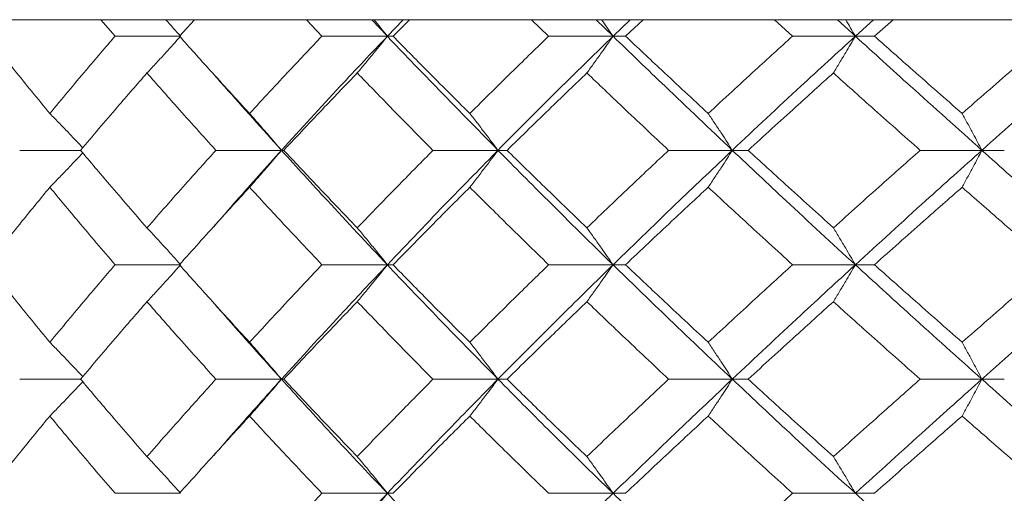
# Model space of a CAD drawing. Header units: inches. Extents: x -4.2 to 22.3, y -10.2 to 17.4.
# Tile 105 of 121: x 18.588 to 19.114, y -0.086 to 0.167. Entities that reach past the tile are written whole.
import ezdxf

# ---------------------------------------------------------------- set-up
doc = ezdxf.new("R2010")
doc.units = ezdxf.units.IN
doc.header["$MEASUREMENT"] = 0

msp = doc.modelspace()

# ---------------------------------------------------------------- linework, layer by layer
at = {"color": 7, "linetype": 'Continuous', "lineweight": 15}
for p, q in [((19.54735, 0.16652), (18.28537, 0.16652)), ((18.63875, 0.1577), (18.63121, 0.16652)), ((18.67317, 0.1577), (18.68114, 0.16652)), ((18.7493, 0.1577), (18.74095, 0.16652)), ((18.78422, 0.1577), (18.77592, 0.16652)), ((18.78422, 0.1577), (18.79273, 0.16652)), ((18.78727, 0.1577), (18.796, 0.16652)), ((18.8704, 0.1577), (18.86132, 0.16652)), ((18.90482, 0.1577), (18.89581, 0.16652)), ((18.90482, 0.1577), (18.914, 0.16652)), ((18.91149, 0.1577), (18.92091, 0.16652)), ((19.00072, 0.1577), (18.99102, 0.16652)), ((19.03426, 0.1577), (19.02464, 0.16652)), ((19.03426, 0.1577), (19.04402, 0.16652)), ((19.04449, 0.1577), (19.05448, 0.16652)), ((18.6738, 0.1577), (18.63875, 0.1577)), ((18.78422, 0.1577), (18.7493, 0.1577)), ((18.78422, 0.1577), (18.78727, 0.1577)), ((18.90482, 0.1577), (18.8704, 0.1577)), ((18.90482, 0.1577), (18.91149, 0.1577)), ((19.03426, 0.1577), (19.00072, 0.1577)), ((19.03426, 0.1577), (19.04449, 0.1577)), ((18.62032, 0.09674), (18.58781, 0.09674)), ((18.72766, 0.09674), (18.69262, 0.09674)), ((18.72766, 0.09674), (18.72887, 0.09674)), ((18.84333, 0.09674), (18.80861, 0.09674)), ((18.84333, 0.09674), (18.8482, 0.09674)), ((18.96852, 0.09674), (18.9345, 0.09674)), ((18.96852, 0.09674), (18.97699, 0.09674)), ((19.10185, 0.09674), (19.0689, 0.09674)), ((19.10185, 0.09674), (19.11383, 0.09674)), ((18.69102, 0.05552), (18.69099, 0.05552)), ((18.6738, 0.03562), (18.63875, 0.03562)), ((18.78422, 0.03562), (18.7493, 0.03562)), ((18.78422, 0.03562), (18.78727, 0.03562)), ((18.90482, 0.03562), (18.8704, 0.03562)), ((18.90482, 0.03562), (18.91149, 0.03562)), ((19.03426, 0.03562), (19.00072, 0.03562)), ((19.03426, 0.03562), (19.04449, 0.03562)), ((18.62032, -0.0255), (18.58781, -0.0255)), ((18.72766, -0.0255), (18.69262, -0.0255)), ((18.72766, -0.0255), (18.72887, -0.0255)), ((18.84333, -0.0255), (18.80861, -0.0255)), ((18.84333, -0.0255), (18.8482, -0.0255)), ((18.96852, -0.0255), (18.9345, -0.0255)), ((18.96852, -0.0255), (18.97699, -0.0255)), ((19.10185, -0.0255), (19.0689, -0.0255)), ((19.10185, -0.0255), (19.11383, -0.0255)), ((18.69102, -0.06665), (18.69099, -0.06665)), ((18.6738, -0.08646), (18.63875, -0.08646)), ((18.78422, -0.08646), (18.7493, -0.08646)), ((18.78422, -0.08646), (18.78727, -0.08646)), ((18.90482, -0.08646), (18.8704, -0.08646)), ((18.90482, -0.08646), (18.91149, -0.08646)), ((19.03426, -0.08646), (19.00072, -0.08646)), ((19.03426, -0.08646), (19.04449, -0.08646))]:
    msp.add_line(p, q, dxfattribs=at)
for points, knots in [([(18.66582, 0.16652), (18.66585, 0.16649), (18.66853, 0.16358), (18.67118, 0.16063), (18.6738, 0.1577)], [0, 0, 0, 0, 0.010766, 1, 1, 1, 1]), ([(18.77709, 0.16652), (18.77712, 0.16649), (18.77951, 0.16358), (18.78188, 0.16063), (18.78422, 0.1577)], [0, 0, 0, 0, 0.010766, 1, 1, 1, 1]), ([(18.89861, 0.16652), (18.89863, 0.16649), (18.90072, 0.16358), (18.90278, 0.16063), (18.90482, 0.1577)], [0, 0, 0, 0, 0.010766, 1, 1, 1, 1]), ([(19.02905, 0.16652), (19.02906, 0.16649), (19.03081, 0.16358), (19.03254, 0.16063), (19.03426, 0.1577)], [0, 0, 0, 0, 0.010766, 1, 1, 1, 1]), ([(18.60391, 0.11643), (18.59757, 0.12414), (18.58626, 0.13791), (18.57529, 0.15166), (18.57046, 0.1577)], [0, 0, 0, 0, 0.560339, 1, 1, 1, 1]), ([(18.60391, 0.11643), (18.61032, 0.12414), (18.62176, 0.13791), (18.63356, 0.15166), (18.63875, 0.1577)], [0, 0, 0, 0, 0.560339, 1, 1, 1, 1]), ([(18.65581, 0.13807), (18.6575, 0.13987), (18.66087, 0.14348), (18.66688, 0.15001), (18.67117, 0.15478), (18.6738, 0.1577)], [0, 0, 0, 0, 0.279168, 0.558336, 1, 1, 1, 1]), ([(18.71061, 0.11643), (18.70353, 0.12414), (18.6909, 0.13791), (18.67859, 0.15166), (18.67317, 0.1577)], [0, 0, 0, 0, 0.560339, 1, 1, 1, 1]), ([(18.71061, 0.11643), (18.71775, 0.12414), (18.73049, 0.13791), (18.74355, 0.15166), (18.7493, 0.1577)], [0, 0, 0, 0, 0.560339, 1, 1, 1, 1]), ([(18.72766, 0.09674), (18.73805, 0.10814), (18.75658, 0.12848), (18.77578, 0.14878), (18.78422, 0.1577)], [0, 0, 0, 0, 0.560458, 1, 1, 1, 1]), ([(18.76815, 0.13807), (18.76966, 0.13987), (18.77267, 0.14348), (18.77804, 0.15001), (18.78187, 0.15478), (18.78422, 0.1577)], [0, 0, 0, 0, 0.279168, 0.558336, 1, 1, 1, 1]), ([(18.84333, 0.09674), (18.83213, 0.10814), (18.81214, 0.12848), (18.79275, 0.14878), (18.78422, 0.1577)], [0, 0, 0, 0, 0.560458, 1, 1, 1, 1]), ([(18.82828, 0.11643), (18.82054, 0.12414), (18.80674, 0.13791), (18.79321, 0.15166), (18.78727, 0.1577)], [0, 0, 0, 0, 0.560339, 1, 1, 1, 1]), ([(18.82828, 0.11643), (18.83607, 0.12414), (18.84997, 0.13791), (18.86416, 0.15166), (18.8704, 0.1577)], [0, 0, 0, 0, 0.560339, 1, 1, 1, 1]), ([(18.84333, 0.09674), (18.85466, 0.10814), (18.87486, 0.12848), (18.89567, 0.14878), (18.90482, 0.1577)], [0, 0, 0, 0, 0.560458, 1, 1, 1, 1]), ([(18.89083, 0.13807), (18.89214, 0.13987), (18.89476, 0.14348), (18.89944, 0.15001), (18.90277, 0.15478), (18.90482, 0.1577)], [0, 0, 0, 0, 0.279168, 0.558336, 1, 1, 1, 1]), ([(18.96852, 0.09674), (18.95648, 0.10814), (18.935, 0.12848), (18.91403, 0.14878), (18.90482, 0.1577)], [0, 0, 0, 0, 0.560458, 1, 1, 1, 1]), ([(18.95563, 0.11643), (18.94733, 0.12414), (18.9325, 0.13791), (18.91791, 0.15166), (18.91149, 0.1577)], [0, 0, 0, 0, 0.560339, 1, 1, 1, 1]), ([(18.95563, 0.11643), (18.96399, 0.12414), (18.9789, 0.13791), (18.99406, 0.15166), (19.00072, 0.1577)], [0, 0, 0, 0, 0.560339, 1, 1, 1, 1]), ([(18.96852, 0.09674), (18.98066, 0.10814), (19.00233, 0.12848), (19.02451, 0.14878), (19.03426, 0.1577)], [0, 0, 0, 0, 0.560458, 1, 1, 1, 1]), ([(19.02251, 0.13807), (19.02361, 0.13987), (19.02581, 0.14348), (19.02974, 0.15001), (19.03254, 0.15478), (19.03426, 0.1577)], [0, 0, 0, 0, 0.279168, 0.558336, 1, 1, 1, 1]), ([(19.10185, 0.09674), (19.08911, 0.10814), (19.06638, 0.12848), (19.04406, 0.14878), (19.03426, 0.1577)], [0, 0, 0, 0, 0.560458, 1, 1, 1, 1]), ([(19.09128, 0.11643), (19.08249, 0.12414), (19.0668, 0.13791), (19.05131, 0.15166), (19.04449, 0.1577)], [0, 0, 0, 0, 0.560339, 1, 1, 1, 1]), ([(19.09128, 0.11643), (19.10011, 0.12414), (19.11587, 0.13791), (19.13183, 0.15166), (19.13884, 0.1577)], [0, 0, 0, 0, 0.560339, 1, 1, 1, 1]), ([(19.10185, 0.09674), (19.11468, 0.10814), (19.13757, 0.12848), (19.16088, 0.14878), (19.17112, 0.1577)], [0, 0, 0, 0, 0.560458, 1, 1, 1, 1]), ([(18.62032, 0.09674), (18.62686, 0.10447), (18.63852, 0.11825), (18.65053, 0.13201), (18.65581, 0.13807)], [0, 0, 0, 0, 0.5602736, 1, 1, 1, 1]), ([(18.69262, 0.09674), (18.68566, 0.10447), (18.67324, 0.11825), (18.66113, 0.13201), (18.65581, 0.13807)], [0, 0, 0, 0, 0.560274, 1, 1, 1, 1]), ([(18.72766, 0.09674), (18.71738, 0.10814), (18.70512, 0.12174), (18.69331, 0.13531), (18.6914, 0.13751)], [0, 0, 0, 0, 0.838339, 1, 1, 1, 1]), ([(18.72887, 0.09674), (18.73612, 0.10447), (18.74907, 0.11825), (18.76232, 0.13201), (18.76815, 0.13807)], [0, 0, 0, 0, 0.560274, 1, 1, 1, 1]), ([(18.80861, 0.09674), (18.80098, 0.10447), (18.78736, 0.11825), (18.77401, 0.13201), (18.76815, 0.13807)], [0, 0, 0, 0, 0.560274, 1, 1, 1, 1]), ([(18.8482, 0.09674), (18.85608, 0.10447), (18.87016, 0.11825), (18.88452, 0.13201), (18.89083, 0.13807)], [0, 0, 0, 0, 0.560274, 1, 1, 1, 1]), ([(18.9345, 0.09674), (18.92628, 0.10447), (18.9116, 0.11825), (18.89717, 0.13201), (18.89083, 0.13807)], [0, 0, 0, 0, 0.5602736, 1, 1, 1, 1]), ([(18.97699, 0.09674), (18.98542, 0.10447), (19.00049, 0.11825), (19.01578, 0.13201), (19.02251, 0.13807)], [0, 0, 0, 0, 0.560274, 1, 1, 1, 1]), ([(19.0689, 0.09674), (19.06018, 0.10447), (19.04463, 0.11825), (19.02926, 0.13201), (19.02251, 0.13807)], [0, 0, 0, 0, 0.560274, 1, 1, 1, 1]), ([(18.60391, 0.11643), (18.60568, 0.11463), (18.60921, 0.11101), (18.61508, 0.10492), (18.61916, 0.10059), (18.62149, 0.09811)], [0, 0, 0, 0, 0.299514, 0.599028, 1, 1, 1, 1]), ([(18.71061, 0.11643), (18.7122, 0.11463), (18.7154, 0.11101), (18.7211, 0.10447), (18.72517, 0.09968), (18.72766, 0.09674)], [0, 0, 0, 0, 0.27887, 0.557739, 1, 1, 1, 1]), ([(18.82828, 0.11643), (18.82969, 0.11463), (18.83251, 0.11101), (18.83754, 0.10447), (18.84113, 0.09968), (18.84333, 0.09674)], [0, 0, 0, 0, 0.27887, 0.557739, 1, 1, 1, 1]), ([(18.95563, 0.11643), (18.95684, 0.11463), (18.95926, 0.11101), (18.96356, 0.10447), (18.96663, 0.09968), (18.96852, 0.09674)], [0, 0, 0, 0, 0.27887, 0.557739, 1, 1, 1, 1]), ([(19.09128, 0.11643), (19.09227, 0.11463), (19.09425, 0.11101), (19.09778, 0.10447), (19.1003, 0.09968), (19.10185, 0.09674)], [0, 0, 0, 0, 0.27887, 0.557739, 1, 1, 1, 1]), ([(18.60391, 0.07704), (18.60568, 0.07885), (18.60921, 0.08246), (18.61508, 0.08856), (18.61915, 0.09289), (18.62149, 0.09537)], [0, 0, 0, 0, 0.299439, 0.598878, 1, 1, 1, 1]), ([(18.65581, 0.05534), (18.64909, 0.06308), (18.6371, 0.07688), (18.62545, 0.09068), (18.62032, 0.09674)], [0, 0, 0, 0, 0.5601361, 1, 1, 1, 1]), ([(18.65581, 0.05534), (18.66259, 0.06308), (18.67471, 0.07688), (18.68715, 0.09068), (18.69262, 0.09674)], [0, 0, 0, 0, 0.5601361, 1, 1, 1, 1]), ([(18.69145, 0.05588), (18.69549, 0.06054), (18.7073, 0.07417), (18.71958, 0.08779), (18.72766, 0.09674)], [0, 0, 0, 0, 0.34214, 1, 1, 1, 1]), ([(18.71061, 0.07704), (18.7122, 0.07885), (18.7154, 0.08246), (18.72109, 0.08901), (18.72517, 0.0938), (18.72766, 0.09674)], [0, 0, 0, 0, 0.2787754, 0.5575509, 1, 1, 1, 1]), ([(18.78422, 0.03562), (18.77349, 0.04704), (18.75432, 0.06742), (18.73581, 0.08779), (18.72766, 0.09674)], [0, 0, 0, 0, 0.5601553, 1, 1, 1, 1]), ([(18.76815, 0.05534), (18.76073, 0.06308), (18.7475, 0.07688), (18.73456, 0.09068), (18.72887, 0.09674)], [0, 0, 0, 0, 0.560136, 1, 1, 1, 1]), ([(18.76815, 0.05534), (18.77562, 0.06308), (18.78897, 0.07688), (18.80261, 0.09068), (18.80861, 0.09674)], [0, 0, 0, 0, 0.560136, 1, 1, 1, 1]), ([(18.78422, 0.03562), (18.79509, 0.04704), (18.8145, 0.06742), (18.83452, 0.08779), (18.84333, 0.09674)], [0, 0, 0, 0, 0.560155, 1, 1, 1, 1]), ([(18.82828, 0.07704), (18.82969, 0.07885), (18.83251, 0.08246), (18.83753, 0.08901), (18.84113, 0.0938), (18.84333, 0.09674)], [0, 0, 0, 0, 0.2787754, 0.5575509, 1, 1, 1, 1]), ([(18.90482, 0.03562), (18.89318, 0.04704), (18.87242, 0.06742), (18.85222, 0.08779), (18.84333, 0.09674)], [0, 0, 0, 0, 0.560155, 1, 1, 1, 1]), ([(18.89083, 0.05534), (18.8828, 0.06308), (18.86846, 0.07688), (18.85439, 0.09068), (18.8482, 0.09674)], [0, 0, 0, 0, 0.560136, 1, 1, 1, 1]), ([(18.89083, 0.05534), (18.89891, 0.06308), (18.91335, 0.07688), (18.92803, 0.09068), (18.9345, 0.09674)], [0, 0, 0, 0, 0.560136, 1, 1, 1, 1]), ([(18.90482, 0.03562), (18.91657, 0.04704), (18.93754, 0.06742), (18.95905, 0.08779), (18.96852, 0.09674)], [0, 0, 0, 0, 0.560155, 1, 1, 1, 1]), ([(18.95563, 0.07704), (18.95684, 0.07885), (18.95925, 0.08246), (18.96356, 0.08901), (18.96663, 0.0938), (18.96852, 0.09674)], [0, 0, 0, 0, 0.278775, 0.557551, 1, 1, 1, 1]), ([(19.03426, 0.03562), (19.02185, 0.04704), (18.99971, 0.06742), (18.97805, 0.08779), (18.96852, 0.09674)], [0, 0, 0, 0, 0.5601553, 1, 1, 1, 1]), ([(19.02251, 0.05534), (19.01395, 0.06308), (18.99867, 0.07688), (18.98361, 0.09068), (18.97699, 0.09674)], [0, 0, 0, 0, 0.560136, 1, 1, 1, 1]), ([(19.02251, 0.05534), (19.03111, 0.06308), (19.04648, 0.07688), (19.06205, 0.09068), (19.0689, 0.09674)], [0, 0, 0, 0, 0.560136, 1, 1, 1, 1]), ([(19.03426, 0.03562), (19.04676, 0.04704), (19.06907, 0.06742), (19.09184, 0.08779), (19.10185, 0.09674)], [0, 0, 0, 0, 0.560155, 1, 1, 1, 1]), ([(19.09128, 0.07704), (19.09227, 0.07885), (19.09425, 0.08246), (19.09778, 0.08901), (19.1003, 0.0938), (19.10185, 0.09674)], [0, 0, 0, 0, 0.278775, 0.557551, 1, 1, 1, 1]), ([(19.17112, 0.03562), (19.15808, 0.04704), (19.13481, 0.06742), (19.11192, 0.08779), (19.10185, 0.09674)], [0, 0, 0, 0, 0.560155, 1, 1, 1, 1]), ([(18.57046, 0.03562), (18.57661, 0.04335), (18.58759, 0.05716), (18.59892, 0.07097), (18.60391, 0.07704)], [0, 0, 0, 0, 0.560071, 1, 1, 1, 1]), ([(18.63875, 0.03562), (18.63215, 0.04335), (18.62037, 0.05716), (18.60894, 0.07097), (18.60391, 0.07704)], [0, 0, 0, 0, 0.560071, 1, 1, 1, 1]), ([(18.67317, 0.03562), (18.68008, 0.04335), (18.6924, 0.05716), (18.70504, 0.07097), (18.71061, 0.07704)], [0, 0, 0, 0, 0.560071, 1, 1, 1, 1]), ([(18.7493, 0.03562), (18.74199, 0.04335), (18.72895, 0.05716), (18.71621, 0.07097), (18.71061, 0.07704)], [0, 0, 0, 0, 0.560071, 1, 1, 1, 1]), ([(18.78727, 0.03562), (18.79485, 0.04335), (18.80838, 0.05716), (18.8222, 0.07097), (18.82828, 0.07704)], [0, 0, 0, 0, 0.5600706, 1, 1, 1, 1]), ([(18.8704, 0.03562), (18.86246, 0.04335), (18.84829, 0.05716), (18.83439, 0.07097), (18.82828, 0.07704)], [0, 0, 0, 0, 0.560071, 1, 1, 1, 1]), ([(18.91149, 0.03562), (18.91967, 0.04335), (18.93426, 0.05716), (18.9491, 0.07097), (18.95563, 0.07704)], [0, 0, 0, 0, 0.560071, 1, 1, 1, 1]), ([(19.00072, 0.03562), (18.99224, 0.04335), (18.9771, 0.05716), (18.96219, 0.07097), (18.95563, 0.07704)], [0, 0, 0, 0, 0.560071, 1, 1, 1, 1]), ([(19.04449, 0.03562), (19.05317, 0.04335), (19.06867, 0.05716), (19.08437, 0.07097), (19.09128, 0.07704)], [0, 0, 0, 0, 0.560071, 1, 1, 1, 1]), ([(19.13884, 0.03562), (19.12991, 0.04335), (19.11397, 0.05716), (19.09821, 0.07097), (19.09128, 0.07704)], [0, 0, 0, 0, 0.560071, 1, 1, 1, 1]), ([(18.65581, 0.05534), (18.65749, 0.05354), (18.66086, 0.04992), (18.66687, 0.04336), (18.67116, 0.03856), (18.6738, 0.03562)], [0, 0, 0, 0, 0.278676, 0.557352, 1, 1, 1, 1]), ([(18.76815, 0.05534), (18.76965, 0.05354), (18.77266, 0.04992), (18.77803, 0.04336), (18.78187, 0.03856), (18.78422, 0.03562)], [0, 0, 0, 0, 0.278676, 0.557352, 1, 1, 1, 1]), ([(18.89083, 0.05534), (18.89214, 0.05354), (18.89476, 0.04992), (18.89943, 0.04336), (18.90277, 0.03856), (18.90482, 0.03562)], [0, 0, 0, 0, 0.278676, 0.557352, 1, 1, 1, 1]), ([(19.02251, 0.05534), (19.02361, 0.05354), (19.02581, 0.04992), (19.02973, 0.04336), (19.03254, 0.03856), (19.03426, 0.03562)], [0, 0, 0, 0, 0.278676, 0.557352, 1, 1, 1, 1]), ([(18.60391, -0.0058), (18.59757, 0.00193), (18.58625, 0.01574), (18.57529, 0.02954), (18.57046, 0.03562)], [0, 0, 0, 0, 0.559933, 1, 1, 1, 1]), ([(18.60391, -0.0058), (18.61032, 0.00193), (18.62177, 0.01574), (18.63356, 0.02954), (18.63875, 0.03562)], [0, 0, 0, 0, 0.559933, 1, 1, 1, 1]), ([(18.65581, 0.0159), (18.65749, 0.01771), (18.66086, 0.02132), (18.66687, 0.02788), (18.67116, 0.03268), (18.6738, 0.03562)], [0, 0, 0, 0, 0.278676, 0.557352, 1, 1, 1, 1]), ([(18.71061, -0.0058), (18.70353, 0.00193), (18.6909, 0.01574), (18.67859, 0.02954), (18.67317, 0.03562)], [0, 0, 0, 0, 0.559933, 1, 1, 1, 1]), ([(18.71061, -0.0058), (18.71774, 0.00193), (18.7305, 0.01574), (18.74355, 0.02954), (18.7493, 0.03562)], [0, 0, 0, 0, 0.559933, 1, 1, 1, 1]), ([(18.72766, -0.0255), (18.73804, -0.0141), (18.75659, 0.00627), (18.77578, 0.02665), (18.78422, 0.03562)], [0, 0, 0, 0, 0.559853, 1, 1, 1, 1]), ([(18.76815, 0.0159), (18.76965, 0.01771), (18.77266, 0.02132), (18.77803, 0.02788), (18.78187, 0.03268), (18.78422, 0.03562)], [0, 0, 0, 0, 0.278676, 0.557352, 1, 1, 1, 1]), ([(18.84333, -0.0255), (18.83213, -0.0141), (18.81213, 0.00627), (18.79275, 0.02665), (18.78422, 0.03562)], [0, 0, 0, 0, 0.559853, 1, 1, 1, 1]), ([(18.82828, -0.0058), (18.82055, 0.00193), (18.80674, 0.01574), (18.79322, 0.02954), (18.78727, 0.03562)], [0, 0, 0, 0, 0.559933, 1, 1, 1, 1]), ([(18.82828, -0.0058), (18.83607, 0.00193), (18.84998, 0.01574), (18.86416, 0.02954), (18.8704, 0.03562)], [0, 0, 0, 0, 0.559933, 1, 1, 1, 1]), ([(18.84333, -0.0255), (18.85465, -0.0141), (18.87488, 0.00627), (18.89567, 0.02665), (18.90482, 0.03562)], [0, 0, 0, 0, 0.559853, 1, 1, 1, 1]), ([(18.89083, 0.0159), (18.89214, 0.01771), (18.89476, 0.02132), (18.89943, 0.02788), (18.90277, 0.03268), (18.90482, 0.03562)], [0, 0, 0, 0, 0.278676, 0.557352, 1, 1, 1, 1]), ([(18.96852, -0.0255), (18.95648, -0.0141), (18.93499, 0.00627), (18.91404, 0.02665), (18.90482, 0.03562)], [0, 0, 0, 0, 0.5598527, 1, 1, 1, 1]), ([(18.95563, -0.0058), (18.94733, 0.00193), (18.9325, 0.01574), (18.91791, 0.02954), (18.91149, 0.03562)], [0, 0, 0, 0, 0.559933, 1, 1, 1, 1]), ([(18.95563, -0.0058), (18.96399, 0.00193), (18.97891, 0.01574), (18.99406, 0.02954), (19.00072, 0.03562)], [0, 0, 0, 0, 0.559933, 1, 1, 1, 1]), ([(18.96852, -0.0255), (18.98066, -0.0141), (19.00234, 0.00627), (19.0245, 0.02665), (19.03426, 0.03562)], [0, 0, 0, 0, 0.5598527, 1, 1, 1, 1]), ([(19.02251, 0.0159), (19.02361, 0.01771), (19.02581, 0.02132), (19.02973, 0.02788), (19.03254, 0.03268), (19.03426, 0.03562)], [0, 0, 0, 0, 0.278676, 0.557352, 1, 1, 1, 1]), ([(19.10185, -0.0255), (19.08912, -0.0141), (19.06637, 0.00627), (19.04407, 0.02665), (19.03426, 0.03562)], [0, 0, 0, 0, 0.559853, 1, 1, 1, 1]), ([(19.09128, -0.0058), (19.08249, 0.00193), (19.0668, 0.01574), (19.05131, 0.02954), (19.04449, 0.03562)], [0, 0, 0, 0, 0.559933, 1, 1, 1, 1]), ([(19.09128, -0.0058), (19.10011, 0.00193), (19.11587, 0.01574), (19.13182, 0.02954), (19.13884, 0.03562)], [0, 0, 0, 0, 0.559933, 1, 1, 1, 1]), ([(19.10185, -0.0255), (19.11468, -0.0141), (19.13758, 0.00627), (19.16087, 0.02665), (19.17112, 0.03562)], [0, 0, 0, 0, 0.559853, 1, 1, 1, 1]), ([(18.62032, -0.0255), (18.62686, -0.01778), (18.63852, -0.00398), (18.65053, 0.00982), (18.65581, 0.0159)], [0, 0, 0, 0, 0.559868, 1, 1, 1, 1]), ([(18.69262, -0.0255), (18.68566, -0.01778), (18.67323, -0.00398), (18.66113, 0.00982), (18.65581, 0.0159)], [0, 0, 0, 0, 0.559868, 1, 1, 1, 1]), ([(18.72887, -0.0255), (18.73612, -0.01778), (18.74907, -0.00398), (18.76232, 0.00982), (18.76815, 0.0159)], [0, 0, 0, 0, 0.559868, 1, 1, 1, 1]), ([(18.80861, -0.0255), (18.80098, -0.01778), (18.78735, -0.00398), (18.77402, 0.00982), (18.76815, 0.0159)], [0, 0, 0, 0, 0.559868, 1, 1, 1, 1]), ([(18.8482, -0.0255), (18.85608, -0.01778), (18.87017, -0.00398), (18.88452, 0.00982), (18.89083, 0.0159)], [0, 0, 0, 0, 0.559868, 1, 1, 1, 1]), ([(18.9345, -0.0255), (18.92628, -0.01778), (18.9116, -0.00398), (18.89718, 0.00982), (18.89083, 0.0159)], [0, 0, 0, 0, 0.559868, 1, 1, 1, 1]), ([(18.97699, -0.0255), (18.98542, -0.01778), (19.00049, -0.00398), (19.01578, 0.00982), (19.02251, 0.0159)], [0, 0, 0, 0, 0.559868, 1, 1, 1, 1]), ([(19.0689, -0.0255), (19.06019, -0.01778), (19.04462, -0.00398), (19.02927, 0.00982), (19.02251, 0.0159)], [0, 0, 0, 0, 0.559868, 1, 1, 1, 1]), ([(18.72766, -0.0255), (18.71739, -0.0141), (18.70512, -0.00049), (18.69332, 0.01313), (18.6914, 0.01534)], [0, 0, 0, 0, 0.837666, 1, 1, 1, 1]), ([(18.60391, -0.0058), (18.60568, -0.00761), (18.60921, -0.01122), (18.61508, -0.01732), (18.61915, -0.02165), (18.62149, -0.02413)], [0, 0, 0, 0, 0.299416, 0.598831, 1, 1, 1, 1]), ([(18.71061, -0.0058), (18.7122, -0.00761), (18.7154, -0.01122), (18.72109, -0.01777), (18.72517, -0.02256), (18.72766, -0.0255)], [0, 0, 0, 0, 0.278775, 0.557551, 1, 1, 1, 1]), ([(18.82828, -0.0058), (18.82969, -0.00761), (18.83251, -0.01122), (18.83753, -0.01777), (18.84113, -0.02256), (18.84333, -0.0255)], [0, 0, 0, 0, 0.278775, 0.557551, 1, 1, 1, 1]), ([(18.95563, -0.0058), (18.95684, -0.00761), (18.95925, -0.01122), (18.96356, -0.01777), (18.96663, -0.02256), (18.96852, -0.0255)], [0, 0, 0, 0, 0.2787754, 0.5575509, 1, 1, 1, 1]), ([(19.09128, -0.0058), (19.09227, -0.00761), (19.09425, -0.01122), (19.09778, -0.01777), (19.1003, -0.02256), (19.10185, -0.0255)], [0, 0, 0, 0, 0.278775, 0.557551, 1, 1, 1, 1]), ([(18.65581, -0.06683), (18.64909, -0.05912), (18.6371, -0.04535), (18.62545, -0.03157), (18.62032, -0.0255)], [0, 0, 0, 0, 0.55973, 1, 1, 1, 1]), ([(18.65581, -0.06683), (18.66259, -0.05912), (18.67471, -0.04535), (18.68715, -0.03157), (18.69262, -0.0255)], [0, 0, 0, 0, 0.55973, 1, 1, 1, 1]), ([(18.69144, -0.06628), (18.69548, -0.06164), (18.70731, -0.04807), (18.71958, -0.03446), (18.72766, -0.0255)], [0, 0, 0, 0, 0.341444, 1, 1, 1, 1]), ([(18.71061, -0.04519), (18.7122, -0.04338), (18.7154, -0.03977), (18.7211, -0.03323), (18.72517, -0.02844), (18.72766, -0.0255)], [0, 0, 0, 0, 0.27887, 0.557739, 1, 1, 1, 1]), ([(18.78422, -0.08646), (18.77349, -0.0751), (18.75431, -0.0548), (18.73581, -0.03446), (18.72766, -0.0255)], [0, 0, 0, 0, 0.55955, 1, 1, 1, 1]), ([(18.76815, -0.06683), (18.76074, -0.05912), (18.74749, -0.04535), (18.73456, -0.03157), (18.72887, -0.0255)], [0, 0, 0, 0, 0.55973, 1, 1, 1, 1]), ([(18.76815, -0.06683), (18.77562, -0.05912), (18.78897, -0.04535), (18.80261, -0.03157), (18.80861, -0.0255)], [0, 0, 0, 0, 0.55973, 1, 1, 1, 1]), ([(18.78422, -0.08646), (18.79509, -0.0751), (18.81451, -0.0548), (18.83452, -0.03446), (18.84333, -0.0255)], [0, 0, 0, 0, 0.55955, 1, 1, 1, 1]), ([(18.82828, -0.04519), (18.82969, -0.04338), (18.83251, -0.03977), (18.83754, -0.03323), (18.84113, -0.02844), (18.84333, -0.0255)], [0, 0, 0, 0, 0.27887, 0.557739, 1, 1, 1, 1]), ([(18.90482, -0.08646), (18.89319, -0.0751), (18.8724, -0.0548), (18.85222, -0.03446), (18.84333, -0.0255)], [0, 0, 0, 0, 0.55955, 1, 1, 1, 1]), ([(18.89083, -0.06683), (18.8828, -0.05912), (18.86846, -0.04535), (18.85439, -0.03157), (18.8482, -0.0255)], [0, 0, 0, 0, 0.55973, 1, 1, 1, 1]), ([(18.89083, -0.06683), (18.89891, -0.05912), (18.91335, -0.04535), (18.92803, -0.03157), (18.9345, -0.0255)], [0, 0, 0, 0, 0.55973, 1, 1, 1, 1]), ([(18.90482, -0.08646), (18.91656, -0.0751), (18.93755, -0.0548), (18.95905, -0.03446), (18.96852, -0.0255)], [0, 0, 0, 0, 0.55955, 1, 1, 1, 1]), ([(18.95563, -0.04519), (18.95684, -0.04338), (18.95926, -0.03977), (18.96356, -0.03323), (18.96663, -0.02844), (18.96852, -0.0255)], [0, 0, 0, 0, 0.27887, 0.557739, 1, 1, 1, 1]), ([(19.03426, -0.08646), (19.02186, -0.0751), (18.9997, -0.0548), (18.97805, -0.03446), (18.96852, -0.0255)], [0, 0, 0, 0, 0.5595503, 1, 1, 1, 1]), ([(19.02251, -0.06683), (19.01395, -0.05912), (18.99867, -0.04535), (18.98361, -0.03157), (18.97699, -0.0255)], [0, 0, 0, 0, 0.55973, 1, 1, 1, 1]), ([(19.02251, -0.06683), (19.03111, -0.05912), (19.04648, -0.04535), (19.06205, -0.03157), (19.0689, -0.0255)], [0, 0, 0, 0, 0.55973, 1, 1, 1, 1]), ([(19.03426, -0.08646), (19.04675, -0.0751), (19.06909, -0.0548), (19.09183, -0.03446), (19.10185, -0.0255)], [0, 0, 0, 0, 0.55955, 1, 1, 1, 1]), ([(19.09128, -0.04519), (19.09227, -0.04338), (19.09425, -0.03977), (19.09778, -0.03323), (19.1003, -0.02844), (19.10185, -0.0255)], [0, 0, 0, 0, 0.27887, 0.557739, 1, 1, 1, 1]), ([(19.17112, -0.08646), (19.15809, -0.0751), (19.13479, -0.0548), (19.11192, -0.03446), (19.10185, -0.0255)], [0, 0, 0, 0, 0.55955, 1, 1, 1, 1]), ([(18.60391, -0.04519), (18.60568, -0.04338), (18.60921, -0.03977), (18.61508, -0.03368), (18.61916, -0.02935), (18.62149, -0.02687)], [0, 0, 0, 0, 0.29954, 0.59908, 1, 1, 1, 1]), ([(18.57046, -0.08646), (18.57661, -0.07876), (18.58759, -0.06502), (18.59892, -0.05125), (18.60391, -0.04519)], [0, 0, 0, 0, 0.559665, 1, 1, 1, 1]), ([(18.63875, -0.08646), (18.63215, -0.07876), (18.62037, -0.06502), (18.60894, -0.05125), (18.60391, -0.04519)], [0, 0, 0, 0, 0.559665, 1, 1, 1, 1]), ([(18.67317, -0.08646), (18.68007, -0.07876), (18.6924, -0.06502), (18.70504, -0.05125), (18.71061, -0.04519)], [0, 0, 0, 0, 0.559665, 1, 1, 1, 1]), ([(18.7493, -0.08646), (18.74199, -0.07876), (18.72894, -0.06502), (18.71621, -0.05125), (18.71061, -0.04519)], [0, 0, 0, 0, 0.559665, 1, 1, 1, 1]), ([(18.78727, -0.08646), (18.79484, -0.07876), (18.80838, -0.06502), (18.8222, -0.05125), (18.82828, -0.04519)], [0, 0, 0, 0, 0.5596645, 1, 1, 1, 1]), ([(18.8704, -0.08646), (18.86247, -0.07876), (18.84829, -0.06502), (18.83439, -0.05125), (18.82828, -0.04519)], [0, 0, 0, 0, 0.559665, 1, 1, 1, 1]), ([(18.91149, -0.08646), (18.91967, -0.07876), (18.93427, -0.06502), (18.9491, -0.05125), (18.95563, -0.04519)], [0, 0, 0, 0, 0.559665, 1, 1, 1, 1]), ([(19.00072, -0.08646), (18.99225, -0.07876), (18.9771, -0.06502), (18.9622, -0.05125), (18.95563, -0.04519)], [0, 0, 0, 0, 0.559665, 1, 1, 1, 1]), ([(19.04449, -0.08646), (19.05317, -0.07876), (19.06867, -0.06502), (19.08437, -0.05125), (19.09128, -0.04519)], [0, 0, 0, 0, 0.5596645, 1, 1, 1, 1]), ([(19.13884, -0.08646), (19.12992, -0.07876), (19.11396, -0.06502), (19.09821, -0.05125), (19.09128, -0.04519)], [0, 0, 0, 0, 0.559665, 1, 1, 1, 1]), ([(18.65581, -0.06683), (18.6575, -0.06863), (18.66087, -0.07224), (18.66688, -0.07876), (18.67117, -0.08354), (18.6738, -0.08646)], [0, 0, 0, 0, 0.279168, 0.558336, 1, 1, 1, 1]), ([(18.76815, -0.06683), (18.76966, -0.06863), (18.77267, -0.07224), (18.77804, -0.07876), (18.78187, -0.08354), (18.78422, -0.08646)], [0, 0, 0, 0, 0.279168, 0.558336, 1, 1, 1, 1]), ([(18.89083, -0.06683), (18.89214, -0.06863), (18.89476, -0.07224), (18.89944, -0.07876), (18.90277, -0.08354), (18.90482, -0.08646)], [0, 0, 0, 0, 0.279168, 0.558336, 1, 1, 1, 1]), ([(19.02251, -0.06683), (19.02361, -0.06863), (19.02581, -0.07224), (19.02974, -0.07876), (19.03254, -0.08354), (19.03426, -0.08646)], [0, 0, 0, 0, 0.279168, 0.558336, 1, 1, 1, 1]), ([(18.71061, -0.12757), (18.71774, -0.11991), (18.7305, -0.10622), (18.74355, -0.0925), (18.7493, -0.08646)], [0, 0, 0, 0, 0.559527, 1, 1, 1, 1]), ([(18.72766, -0.14708), (18.73804, -0.1358), (18.7566, -0.11562), (18.77577, -0.09538), (18.78422, -0.08646)], [0, 0, 0, 0, 0.559248, 1, 1, 1, 1]), ([(18.76815, -0.10606), (18.76966, -0.10426), (18.77268, -0.10066), (18.77804, -0.09414), (18.78188, -0.08938), (18.78422, -0.08646)], [0, 0, 0, 0, 0.279356, 0.558712, 1, 1, 1, 1]), ([(18.84333, -0.14708), (18.83214, -0.1358), (18.81212, -0.11562), (18.79276, -0.09538), (18.78422, -0.08646)], [0, 0, 0, 0, 0.559248, 1, 1, 1, 1]), ([(18.84333, -0.14708), (18.85465, -0.1358), (18.87489, -0.11562), (18.89566, -0.09538), (18.90482, -0.08646)], [0, 0, 0, 0, 0.559248, 1, 1, 1, 1]), ([(18.96852, -0.14708), (18.95649, -0.1358), (18.93498, -0.11562), (18.91404, -0.09538), (18.90482, -0.08646)], [0, 0, 0, 0, 0.559248, 1, 1, 1, 1]), ([(18.95563, -0.12757), (18.96399, -0.11991), (18.97891, -0.10622), (18.99406, -0.0925), (19.00072, -0.08646)], [0, 0, 0, 0, 0.559527, 1, 1, 1, 1]), ([(19.10185, -0.14708), (19.08912, -0.1358), (19.06635, -0.11562), (19.04407, -0.09538), (19.03426, -0.08646)], [0, 0, 0, 0, 0.559248, 1, 1, 1, 1]), ([(19.09128, -0.12757), (19.1001, -0.11991), (19.11588, -0.10622), (19.13182, -0.0925), (19.13884, -0.08646)], [0, 0, 0, 0, 0.559527, 1, 1, 1, 1])]:
    msp.add_open_spline(points, degree=3, knots=knots, dxfattribs=at)

doc.saveas('drawing.dxf')
